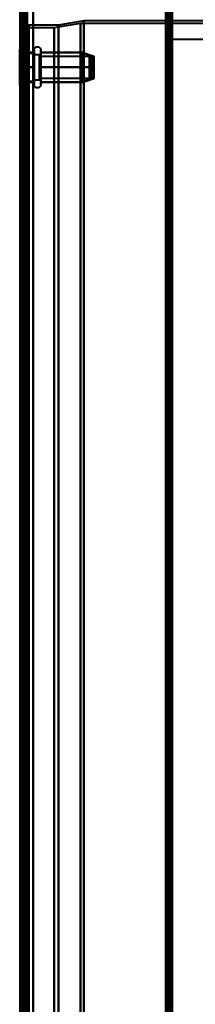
# Model space of a CAD drawing. Header units: millimetres. Extents: x -1087 to 1688, y -120 to 1210.
# Tile 66 of 92: x 704 to 746, y 351 to 585. Entities that reach past the tile are written whole.
import ezdxf

# ---------------------------------------------------------------- set-up
doc = ezdxf.new("R2010")
doc.units = ezdxf.units.MM
doc.layers.add('A-GENM', color=13, linetype='Continuous', lineweight=40)
doc.layers.add('G-IMPT', color=8, linetype='Continuous', lineweight=40)

# ---------------------------------------------------------------- blocks, each defined once
blk = doc.blocks.new('Maintenance r21 - Maintenance r21-762144-Arrière')
at = {"layer": 'A-GENM'}
for p, q in [((740, 1138), (740, 0)), ((740, 0), (740, 1138))]:
    blk.add_line(p, q, dxfattribs=at)
blk = doc.blocks.new('Souche connecteur circulaire R23 - Souche connecteur circulaire R23-762142-Arrière')
at = {"layer": 'A-GENM'}
for p, q in [((780, 580), (740, 580)), ((740, 580), (740, 380)), ((740, 380), (740, 180))]:
    blk.add_line(p, q, dxfattribs=at)
blk = doc.blocks.new('NEXA 2000 CALQUES_dwg-762145-Arrière')
at = {"layer": 'G-IMPT'}
for p, q in [((739.5, 129.47), (739.5, 1137.27)), ((705, 128.97), (705, 1102.77)), ((705, 1102.27), (705, 129.47)), ((740, 128.97), (740, 1102.77)), ((704.3, 599.37), (704.3, 383.37)), ((704.3, 383.37), (704.3, 599.37)), ((705, 599.37), (705, 383.37)), ((705, 383.37), (705, 599.37)), ((705.5, 584.37), (705, 584.37)), ((705, 383.37), (705, 584.37)), ((705, 182.37), (705, 584.37)), ((705, 584.37), (705, 383.37)), ((705.5, 383.37), (705.5, 584.37)), ((705.5, 584.37), (705.5, 383.37)), ((719, 584.37), (713, 583.37)), ((739.5, 584.37), (719, 584.37)), ((719, 584.37), (719, 383.37)), ((719, 383.37), (719, 584.37)), ((739.5, 584.37), (739.5, 383.37)), ((739.5, 584.37), (739.5, 383.37)), ((739.5, 182.37), (739.5, 584.37)), ((739.5, 182.37), (739.5, 584.37)), ((759, 584.37), (740, 584.37)), ((740, 383.37), (740, 584.37)), ((740, 383.37), (740, 584.37)), ((740, 584.37), (740, 182.37)), ((740, 584.37), (740, 182.37)), ((711.99, 582.75), (704.3, 582.75)), ((704.3, 582.75), (704.3, 383.37)), ((704.3, 184), (704.3, 582.75)), ((704.3, 184), (704.3, 582.75)), ((713, 583.37), (706, 583.37)), ((706, 583.37), (706, 383.37)), ((706, 583.37), (706, 183.37)), ((706, 383.37), (706, 583.37)), ((718.2, 583.78), (711.99, 582.75)), ((711.99, 582.75), (711.99, 383.37)), ((711.99, 582.75), (711.99, 383.37)), ((711.99, 383.37), (711.99, 582.75)), ((711.99, 383.37), (711.99, 582.75)), ((713, 583.37), (713, 383.37)), ((713, 383.37), (713, 583.37)), ((759.77, 583.78), (718.2, 583.78)), ((718.2, 383.37), (718.2, 583.78)), ((718.2, 583.78), (718.2, 383.37)), ((704.8, 576.62), (703.8, 577.62)), ((704.8, 576.62), (703.8, 577.62)), ((705, 577.62), (703.8, 577.62)), ((705, 577.62), (703.8, 577.62)), ((703.8, 577.62), (703.8, 569.69)), ((703.8, 577.62), (703.8, 569.69)), ((703.8, 569.69), (703.8, 577.62)), ((703.8, 569.69), (703.8, 577.62)), ((705, 577.62), (705, 569.69)), ((705, 577.62), (705, 569.69)), ((705, 569.69), (705, 577.62)), ((705, 569.69), (705, 577.62)), ((707.21, 569.82), (707.21, 577.47)), ((707.21, 569.82), (707.21, 577.47)), ((708.8, 577.47), (708.8, 569.82)), ((708.8, 577.47), (708.8, 569.82)), ((703.8, 577.05), (703.8, 569.12)), ((703.8, 577.05), (703.8, 569.12)), ((703.8, 569.12), (703.8, 577.05)), ((703.8, 569.12), (703.8, 577.05)), ((707.21, 576.62), (704.8, 576.62)), ((707.21, 576.62), (704.8, 576.62)), ((704.8, 576.62), (704.8, 570.56)), ((704.8, 576.62), (704.8, 570.56)), ((704.8, 570.56), (704.8, 576.62)), ((704.8, 570.56), (704.8, 576.62)), ((704.8, 576.19), (704.8, 570.12)), ((704.8, 576.19), (704.8, 570.12)), ((704.8, 570.12), (704.8, 576.19)), ((704.8, 570.12), (704.8, 576.19)), ((705, 577.05), (705, 569.12)), ((705, 577.05), (705, 569.12)), ((705, 569.12), (705, 577.05)), ((705, 569.12), (705, 577.05)), ((707.21, 571.32), (707.21, 576.92)), ((707.21, 571.32), (707.21, 576.92)), ((707.21, 576.62), (707.21, 571.75)), ((707.21, 576.62), (707.21, 571.75)), ((707.21, 570.56), (707.21, 576.62)), ((707.21, 570.56), (707.21, 576.62)), ((708.5, 576.37), (707.21, 576.37)), ((708.5, 576.37), (707.21, 576.37)), ((707.21, 576.37), (707.21, 571.87)), ((707.21, 576.37), (707.21, 571.87)), ((707.21, 571.87), (707.21, 576.37)), ((707.21, 571.87), (707.21, 576.37)), ((707.21, 571.75), (707.21, 576.19)), ((707.21, 571.75), (707.21, 576.19)), ((707.21, 575), (707.21, 570.12)), ((707.21, 575), (707.21, 570.12)), ((708.5, 576.37), (708.5, 570.77)), ((708.5, 576.37), (708.5, 570.77)), ((708.5, 571.87), (708.5, 576.37)), ((708.5, 571.87), (708.5, 576.37)), ((708.5, 575.97), (708.5, 570.37)), ((708.5, 575.97), (708.5, 570.37)), ((720.39, 575.92), (708.5, 575.92)), ((720.39, 575.92), (708.5, 575.92)), ((708.5, 575.92), (708.5, 571.17)), ((708.5, 575.92), (708.5, 571.17)), ((708.5, 571.17), (708.5, 575.92)), ((708.5, 571.17), (708.5, 575.92)), ((708.5, 575.58), (708.5, 570.82)), ((708.5, 575.58), (708.5, 570.82)), ((708.5, 570.82), (708.5, 575.58)), ((708.5, 570.82), (708.5, 575.58)), ((708.8, 576.92), (708.8, 571.32)), ((708.8, 576.92), (708.8, 571.32)), ((718.81, 576.87), (721.39, 576.01)), ((718.81, 576.87), (721.39, 576.01)), ((720.39, 575.92), (720.39, 571.17)), ((720.39, 575.92), (720.39, 571.17)), ((720.39, 571.17), (720.39, 575.92)), ((720.39, 571.17), (720.39, 575.92)), ((720.39, 575.58), (720.39, 570.82)), ((720.39, 575.58), (720.39, 570.82)), ((720.39, 570.82), (720.39, 575.58)), ((720.39, 570.82), (720.39, 575.58)), ((721.39, 575.7), (720.89, 575.7)), ((721.39, 575.7), (720.89, 575.7)), ((720.89, 571.05), (720.89, 575.7)), ((720.89, 571.05), (720.89, 575.7)), ((720.89, 575.7), (720.89, 571.05)), ((720.89, 575.7), (720.89, 571.05)), ((720.89, 571.04), (720.89, 575.69)), ((720.89, 571.04), (720.89, 575.69)), ((720.89, 575.69), (720.89, 571.04)), ((720.89, 575.69), (720.89, 571.04)), ((721.39, 571.05), (721.39, 575.7)), ((721.39, 571.05), (721.39, 575.7)), ((721.39, 575.7), (721.39, 571.05)), ((721.39, 575.7), (721.39, 571.05)), ((721.39, 571.04), (721.39, 575.69)), ((721.39, 571.04), (721.39, 575.69)), ((721.39, 575.69), (721.39, 571.04)), ((721.39, 575.69), (721.39, 571.04)), ((707.21, 574.87), (707.21, 570.37)), ((707.21, 574.87), (707.21, 570.37)), ((707.21, 570.37), (707.21, 574.87)), ((707.21, 570.37), (707.21, 574.87)), ((708.5, 570.77), (708.5, 574.87)), ((708.5, 570.77), (708.5, 574.87)), ((707.21, 570.12), (707.21, 571.75)), ((707.21, 570.12), (707.21, 571.75)), ((707.21, 569.27), (707.21, 571.32)), ((707.21, 569.27), (707.21, 571.32)), ((707.21, 570.37), (708.5, 570.37)), ((707.21, 570.37), (708.5, 570.37)), ((708.5, 570.37), (708.5, 571.87)), ((708.5, 570.37), (708.5, 571.87)), ((708.5, 570.82), (720.39, 570.82)), ((708.5, 570.82), (720.39, 570.82)), ((708.8, 571.32), (708.8, 569.27)), ((708.8, 571.32), (708.8, 569.27)), ((718.81, 569.88), (721.39, 570.74)), ((718.81, 569.88), (721.39, 570.74)), ((720.89, 571.04), (721.39, 571.04)), ((720.89, 571.04), (721.39, 571.04)), ((703.8, 569.12), (704.8, 570.12)), ((703.8, 569.12), (704.8, 570.12)), ((703.8, 569.12), (705, 569.12)), ((703.8, 569.12), (705, 569.12)), ((704.8, 570.12), (707.21, 570.12)), ((704.8, 570.12), (707.21, 570.12)), ((705.5, 504.12), (705, 504.12)), ((705, 504.12), (705, 500.87)), ((705, 500.87), (705, 504.12)), ((705.5, 500.87), (705.5, 504.12)), ((705.5, 504.12), (705.5, 500.87)), ((705, 500.87), (705, 497.62)), ((705, 497.62), (705, 500.87)), ((705.5, 497.62), (705.5, 500.87)), ((705.5, 500.87), (705.5, 497.62)), ((705, 497.62), (705.5, 497.62)), ((704.3, 383.37), (704.3, 184)), ((704.3, 383.37), (704.3, 184)), ((704.3, 383.37), (704.3, 167.37)), ((704.3, 167.37), (704.3, 383.37)), ((705, 383.37), (705, 167.37)), ((705, 182.37), (705, 383.37)), ((705, 383.37), (705, 182.37)), ((705, 167.37), (705, 383.37)), ((705.5, 182.37), (705.5, 383.37)), ((705.5, 383.37), (705.5, 182.37)), ((706, 383.37), (706, 183.37)), ((706, 183.37), (706, 383.37)), ((711.99, 383.37), (711.99, 184)), ((711.99, 184), (711.99, 383.37)), ((713, 383.37), (713, 183.37)), ((713, 183.37), (713, 383.37)), ((718.2, 182.96), (718.2, 383.37)), ((718.2, 383.37), (718.2, 182.96)), ((719, 383.37), (719, 182.37)), ((719, 182.37), (719, 383.37)), ((739.5, 383.37), (739.5, 182.37)), ((740, 182.37), (740, 383.37))]:
    blk.add_line(p, q, dxfattribs=at)
at = {"layer": 'G-IMPT', "flags": 128}
for points in [[(738.9, 1137.27), (738.9, 885.32), (738.9, 633.37), (738.9, 381.42), (738.9, 129.47)], [(738.9, 129.47), (738.9, 381.42), (738.9, 633.37), (738.9, 885.32), (738.9, 1137.27)], [(738.9, 1137.27), (738.9, 885.32), (738.9, 633.37), (738.9, 381.42), (738.9, 129.47)], [(739, 129.47), (739, 381.42), (739, 633.37), (739, 885.32), (739, 1137.27)], [(739, 1137.27), (739, 885.32), (739, 633.37), (739, 381.42), (739, 129.47)], [(739, 129.47), (739, 381.42), (739, 633.37), (739, 885.32), (739, 1137.27)], [(739.4, 128.97), (739.4, 381.17), (739.4, 633.37), (739.4, 885.57), (739.4, 1137.77)], [(739.4, 1137.77), (739.4, 885.57), (739.4, 633.37), (739.4, 381.17), (739.4, 128.97)], [(739.4, 128.97), (739.4, 381.17), (739.4, 633.37), (739.4, 885.57), (739.4, 1137.77)], [(739.5, 1137.77), (739.5, 885.57), (739.5, 633.37), (739.5, 381.17), (739.5, 128.97)], [(739.5, 129.47), (739.5, 381.42), (739.5, 633.37), (739.5, 885.32), (739.5, 1137.27)], [(739.5, 1137.27), (739.5, 885.32), (739.5, 633.37), (739.5, 381.42), (739.5, 129.47)], [(739.5, 129.47), (739.5, 381.42), (739.5, 633.37), (739.5, 885.32), (739.5, 1137.27)], [(739.5, 1137.27), (739.5, 885.32), (739.5, 633.37), (739.5, 381.42), (739.5, 129.47)], [(739.5, 129.47), (739.5, 381.42), (739.5, 633.37), (739.5, 885.32), (739.5, 1137.27)], [(739.5, 1137.27), (739.5, 885.32), (739.5, 633.37), (739.5, 381.42), (739.5, 129.47)], [(740, 1137.77), (740, 885.57), (740, 633.37), (740, 381.17), (740, 128.97)], [(740, 128.97), (740, 381.17), (740, 633.37), (740, 885.57), (740, 1137.77)], [(703.9, 1102.27), (703.9, 867.05), (703.9, 631.82), (703.9, 396.6), (703.9, 161.37)], [(703.9, 161.37), (703.9, 396.6), (703.9, 631.82), (703.9, 867.05), (703.9, 1102.27)], [(704, 1102.37), (704, 859.12), (704, 615.87), (704, 372.62), (704, 129.37)], [(704, 129.37), (704, 372.62), (704, 615.87), (704, 859.12), (704, 1102.37)], [(704, 1102.27), (704, 859.07), (704, 615.87), (704, 372.67), (704, 129.47)], [(704, 129.47), (704, 372.67), (704, 615.87), (704, 859.07), (704, 1102.27)], [(704.4, 1102.77), (704.4, 859.32), (704.4, 615.87), (704.4, 372.42), (704.4, 128.97)], [(704.4, 1102.77), (704.4, 859.32), (704.4, 615.87), (704.4, 372.42), (704.4, 128.97)], [(704.4, 128.97), (704.4, 372.42), (704.4, 615.87), (704.4, 859.32), (704.4, 1102.77)], [(704.5, 128.97), (704.5, 372.42), (704.5, 615.87), (704.5, 859.32), (704.5, 1102.77)], [(704.5, 129.47), (704.5, 372.67), (704.5, 615.87), (704.5, 859.07), (704.5, 1102.27)], [(704.5, 1102.27), (704.5, 859.07), (704.5, 615.87), (704.5, 372.67), (704.5, 129.47)], [(704.5, 1102.27), (704.5, 859.07), (704.5, 615.87), (704.5, 372.67), (704.5, 129.47)], [(704.5, 129.47), (704.5, 372.67), (704.5, 615.87), (704.5, 859.07), (704.5, 1102.27)], [(704.5, 129.47), (704.5, 372.67), (704.5, 615.87), (704.5, 859.07), (704.5, 1102.27)], [(704.5, 1102.27), (704.5, 859.07), (704.5, 615.87), (704.5, 372.67), (704.5, 129.47)], [(705, 128.97), (705, 372.42), (705, 615.87), (705, 859.32), (705, 1102.77)], [(705, 1102.77), (705, 859.32), (705, 615.87), (705, 372.42), (705, 128.97)], [(705, 129.47), (705, 372.67), (705, 615.87), (705, 859.07), (705, 1102.27)], [(705, 1102.27), (705, 859.07), (705, 615.87), (705, 372.67), (705, 129.47)], [(705, 1102.27), (705, 859.07), (705, 615.87), (705, 372.67), (705, 129.47)], [(705, 129.47), (705, 372.67), (705, 615.87), (705, 859.07), (705, 1102.27)], [(705, 1102.27), (705, 867.05), (705, 631.82), (705, 396.6), (705, 161.37)], [(705, 161.37), (705, 396.6), (705, 631.82), (705, 867.05), (705, 1102.27)], [(705.5, 1102.27), (705.5, 859.07), (705.5, 615.87), (705.5, 372.67), (705.5, 129.47)], [(705.5, 129.47), (705.5, 372.67), (705.5, 615.87), (705.5, 859.07), (705.5, 1102.27)], [(705.6, 129.47), (705.6, 372.67), (705.6, 615.87), (705.6, 859.07), (705.6, 1102.27)], [(705.6, 129.47), (705.6, 372.67), (705.6, 615.87), (705.6, 859.07), (705.6, 1102.27)], [(705.6, 1102.27), (705.6, 859.07), (705.6, 615.87), (705.6, 372.67), (705.6, 129.47)], [(705.6, 1102.27), (705.6, 859.07), (705.6, 615.87), (705.6, 372.67), (705.6, 129.47)], [(705.6, 129.47), (705.6, 372.67), (705.6, 615.87), (705.6, 859.07), (705.6, 1102.27)], [(705.6, 1102.27), (705.6, 859.07), (705.6, 615.87), (705.6, 372.67), (705.6, 129.47)], [(707, 128.97), (707, 372.42), (707, 615.87), (707, 859.32), (707, 1102.77)], [(707, 1102.77), (707, 859.32), (707, 615.87), (707, 372.42), (707, 128.97)], [(707, 1102.77), (707, 859.32), (707, 615.87), (707, 372.42), (707, 128.97)], [(707, 128.97), (707, 372.42), (707, 615.87), (707, 859.32), (707, 1102.77)], [(707, 129.47), (707, 372.67), (707, 615.87), (707, 859.07), (707, 1102.27)], [(707, 1102.27), (707, 859.07), (707, 615.87), (707, 372.67), (707, 129.47)], [(707, 1102.27), (707, 859.07), (707, 615.87), (707, 372.67), (707, 129.47)], [(707, 129.47), (707, 372.67), (707, 615.87), (707, 859.07), (707, 1102.27)], [(738.5, 1102.27), (738.5, 859.07), (738.5, 615.87), (738.5, 372.67), (738.5, 129.47)], [(738.5, 129.47), (738.5, 372.67), (738.5, 615.87), (738.5, 859.07), (738.5, 1102.27)], [(738.5, 1102.27), (738.5, 859.07), (738.5, 615.87), (738.5, 372.67), (738.5, 129.47)], [(738.5, 129.47), (738.5, 372.67), (738.5, 615.87), (738.5, 859.07), (738.5, 1102.27)], [(739.4, 1102.77), (739.4, 859.32), (739.4, 615.87), (739.4, 372.42), (739.4, 128.97)], [(739.4, 128.97), (739.4, 372.42), (739.4, 615.87), (739.4, 859.32), (739.4, 1102.77)], [(739.4, 1102.77), (739.4, 859.32), (739.4, 615.87), (739.4, 372.42), (739.4, 128.97)], [(739.5, 128.97), (739.5, 372.42), (739.5, 615.87), (739.5, 859.32), (739.5, 1102.77)], [(740, 128.97), (740, 372.42), (740, 615.87), (740, 859.32), (740, 1102.77)], [(740, 1102.77), (740, 859.32), (740, 615.87), (740, 372.42), (740, 128.97)], [(738.5, 288.67), (738.5, 452.27), (738.5, 615.87), (738.5, 779.47), (738.5, 943.07)], [(738.5, 288.67), (738.5, 452.27), (738.5, 615.87), (738.5, 779.47), (738.5, 943.07)], [(738.5, 943.07), (738.5, 779.47), (738.5, 615.87), (738.5, 452.27), (738.5, 288.67)], [(738.5, 943.07), (738.5, 779.47), (738.5, 615.87), (738.5, 452.27), (738.5, 288.67)], [(739.4, 288.67), (739.4, 452.27), (739.4, 615.87), (739.4, 779.47), (739.4, 943.07)], [(739.4, 943.07), (739.4, 779.47), (739.4, 615.87), (739.4, 452.27), (739.4, 288.67)], [(739.4, 288.67), (739.4, 452.27), (739.4, 615.87), (739.4, 779.47), (739.4, 943.07)], [(739.5, 943.07), (739.5, 779.47), (739.5, 615.87), (739.5, 452.27), (739.5, 288.67)], [(740, 288.67), (740, 452.27), (740, 615.87), (740, 779.47), (740, 943.07)], [(740, 943.07), (740, 779.47), (740, 615.87), (740, 452.27), (740, 288.67)], [(740, 943.07), (740, 779.47), (740, 615.87), (740, 452.27), (740, 288.67)], [(740, 288.67), (740, 452.27), (740, 615.87), (740, 779.47), (740, 943.07)], [(705, 584.37), (705, 584.33), (705, 584.29), (705.01, 584.25), (705.01, 584.21), (705.02, 584.17), (705.03, 584.13), (705.04, 584.1), (705.05, 584.06), (705.06, 584.02), (705.08, 583.98), (705.1, 583.95), (705.11, 583.91), (705.13, 583.88), (705.15, 583.84), (705.17, 583.81), (705.2, 583.78), (705.22, 583.74), (705.25, 583.71), (705.28, 583.68), (705.3, 583.65), (705.33, 583.63), (705.36, 583.6), (705.39, 583.58), (705.43, 583.55), (705.46, 583.53), (705.49, 583.51), (705.53, 583.49), (705.56, 583.47), (705.6, 583.46), (705.64, 583.44), (705.68, 583.43), (705.71, 583.41), (705.75, 583.4), (705.79, 583.39), (705.83, 583.39), (705.87, 583.38), (705.91, 583.38), (705.95, 583.37), (705.99, 583.37), (706, 583.37)], [(707.21, 577.47), (707.22, 577.5), (707.22, 577.54), (707.22, 577.57), (707.22, 577.6), (707.23, 577.63), (707.24, 577.66), (707.25, 577.69), (707.25, 577.72), (707.27, 577.75), (707.28, 577.78), (707.29, 577.81), (707.3, 577.84), (707.32, 577.87), (707.34, 577.89), (707.35, 577.92), (707.37, 577.94), (707.39, 577.97), (707.41, 577.99), (707.43, 578.02), (707.45, 578.04), (707.48, 578.06), (707.5, 578.08), (707.53, 578.1), (707.55, 578.12), (707.58, 578.14), (707.61, 578.15), (707.63, 578.17), (707.66, 578.18), (707.69, 578.2), (707.72, 578.21), (707.75, 578.22), (707.78, 578.23), (707.81, 578.24), (707.84, 578.25), (707.87, 578.25), (707.9, 578.26), (707.93, 578.26), (707.97, 578.26), (708, 578.26), (708.03, 578.26), (708.06, 578.26), (708.09, 578.26), (708.12, 578.25), (708.15, 578.25), (708.18, 578.24), (708.22, 578.23), (708.25, 578.23), (708.28, 578.22), (708.31, 578.2), (708.33, 578.19), (708.36, 578.18), (708.39, 578.16), (708.42, 578.15), (708.44, 578.13), (708.47, 578.11), (708.5, 578.09), (708.52, 578.07), (708.54, 578.05), (708.57, 578.03), (708.59, 578.01), (708.61, 577.98), (708.63, 577.96), (708.65, 577.93), (708.67, 577.91), (708.68, 577.88), (708.7, 577.85), (708.71, 577.82), (708.73, 577.8), (708.74, 577.77), (708.75, 577.74), (708.76, 577.71), (708.77, 577.68), (708.78, 577.65), (708.78, 577.62), (708.79, 577.58), (708.79, 577.55), (708.79, 577.52), (708.8, 577.49), (708.8, 577.47)], [(707.21, 577.47), (707.22, 577.5), (707.22, 577.54), (707.22, 577.57), (707.22, 577.6), (707.23, 577.63), (707.24, 577.66), (707.25, 577.69), (707.25, 577.72), (707.27, 577.75), (707.28, 577.78), (707.29, 577.81), (707.3, 577.84), (707.32, 577.87), (707.34, 577.89), (707.35, 577.92), (707.37, 577.94), (707.39, 577.97), (707.41, 577.99), (707.43, 578.02), (707.45, 578.04), (707.48, 578.06), (707.5, 578.08), (707.53, 578.1), (707.55, 578.12), (707.58, 578.14), (707.61, 578.15), (707.63, 578.17), (707.66, 578.18), (707.69, 578.2), (707.72, 578.21), (707.75, 578.22), (707.78, 578.23), (707.81, 578.24), (707.84, 578.25), (707.87, 578.25), (707.9, 578.26), (707.93, 578.26), (707.97, 578.26), (708, 578.26), (708.03, 578.26), (708.06, 578.26), (708.09, 578.26), (708.12, 578.25), (708.15, 578.25), (708.18, 578.24), (708.22, 578.23), (708.25, 578.23), (708.28, 578.22), (708.31, 578.2), (708.33, 578.19), (708.36, 578.18), (708.39, 578.16), (708.42, 578.15), (708.44, 578.13), (708.47, 578.11), (708.5, 578.09), (708.52, 578.07), (708.54, 578.05), (708.57, 578.03), (708.59, 578.01), (708.61, 577.98), (708.63, 577.96), (708.65, 577.93), (708.67, 577.91), (708.68, 577.88), (708.7, 577.85), (708.71, 577.82), (708.73, 577.8), (708.74, 577.77), (708.75, 577.74), (708.76, 577.71), (708.77, 577.68), (708.78, 577.65), (708.78, 577.62), (708.79, 577.58), (708.79, 577.55), (708.79, 577.52), (708.8, 577.49), (708.8, 577.47)], [(707.21, 577.47), (707.21, 577.47), (707.21, 577.46), (707.21, 577.44), (707.21, 577.42), (707.21, 577.39), (707.21, 577.35), (707.21, 577.31), (707.21, 577.26), (707.21, 577.21), (707.21, 577.15), (707.21, 577.08), (707.21, 577.01), (707.21, 576.93), (707.21, 576.85), (707.21, 576.76), (707.21, 576.66), (707.21, 576.56), (707.21, 576.45), (707.21, 576.34), (707.21, 576.23), (707.21, 576.11), (707.21, 575.98), (707.21, 575.86), (707.21, 575.72), (707.21, 575.59), (707.21, 575.45), (707.21, 575.3), (707.21, 575.16), (707.21, 575.01), (707.21, 574.86), (707.21, 574.7), (707.21, 574.55), (707.21, 574.39), (707.21, 574.23), (707.21, 574.07), (707.21, 573.91), (707.21, 573.74), (707.21, 573.58), (707.21, 573.42), (707.21, 573.25), (707.21, 573.09), (707.21, 572.93), (707.21, 572.76), (707.21, 572.6), (707.21, 572.44), (707.21, 572.28), (707.21, 572.12), (707.21, 571.97), (707.21, 571.82), (707.21, 571.67), (707.21, 571.52), (707.21, 571.37), (707.21, 571.23), (707.21, 571.09), (707.21, 570.96), (707.21, 570.83), (707.21, 570.7), (707.21, 570.58), (707.21, 570.46), (707.21, 570.35), (707.21, 570.24), (707.21, 570.14), (707.21, 570.04), (707.21, 569.95), (707.21, 569.86), (707.21, 569.82)], [(707.21, 576.92), (707.21, 577), (707.21, 577.08), (707.21, 577.14), (707.21, 577.2), (707.21, 577.26), (707.21, 577.31), (707.21, 577.35), (707.21, 577.39), (707.21, 577.42), (707.21, 577.44), (707.21, 577.46), (707.21, 577.47), (707.21, 577.47)], [(707.21, 577.47), (707.21, 577.47), (707.21, 577.46), (707.21, 577.44), (707.21, 577.42), (707.21, 577.39), (707.21, 577.35), (707.21, 577.31), (707.21, 577.26), (707.21, 577.21), (707.21, 577.15), (707.21, 577.08), (707.21, 577.01), (707.21, 576.93), (707.21, 576.85), (707.21, 576.76), (707.21, 576.66), (707.21, 576.56), (707.21, 576.45), (707.21, 576.34), (707.21, 576.23), (707.21, 576.11), (707.21, 575.98), (707.21, 575.86), (707.21, 575.72), (707.21, 575.59), (707.21, 575.45), (707.21, 575.3), (707.21, 575.16), (707.21, 575.01), (707.21, 574.86), (707.21, 574.7), (707.21, 574.55), (707.21, 574.39), (707.21, 574.23), (707.21, 574.07), (707.21, 573.91), (707.21, 573.74), (707.21, 573.58), (707.21, 573.42), (707.21, 573.25), (707.21, 573.09), (707.21, 572.93), (707.21, 572.76), (707.21, 572.6), (707.21, 572.44), (707.21, 572.28), (707.21, 572.12), (707.21, 571.97), (707.21, 571.82), (707.21, 571.67), (707.21, 571.52), (707.21, 571.37), (707.21, 571.23), (707.21, 571.09), (707.21, 570.96), (707.21, 570.83), (707.21, 570.7), (707.21, 570.58), (707.21, 570.46), (707.21, 570.35), (707.21, 570.24), (707.21, 570.14), (707.21, 570.04), (707.21, 569.95), (707.21, 569.86), (707.21, 569.82)], [(707.21, 576.92), (707.21, 577), (707.21, 577.08), (707.21, 577.14), (707.21, 577.2), (707.21, 577.26), (707.21, 577.31), (707.21, 577.35), (707.21, 577.39), (707.21, 577.42), (707.21, 577.44), (707.21, 577.46), (707.21, 577.47), (707.21, 577.47)], [(708.8, 577.47), (708.8, 577.47), (708.8, 577.46), (708.8, 577.44), (708.8, 577.42), (708.8, 577.39), (708.8, 577.35), (708.8, 577.31), (708.8, 577.26), (708.8, 577.21), (708.8, 577.15), (708.8, 577.08), (708.8, 577.01), (708.8, 576.93), (708.8, 576.92)], [(708.8, 569.82), (708.8, 569.91), (708.8, 570), (708.8, 570.09), (708.8, 570.19), (708.8, 570.3), (708.8, 570.41), (708.8, 570.53), (708.8, 570.65), (708.8, 570.77), (708.8, 570.9), (708.8, 571.03), (708.8, 571.17), (708.8, 571.31), (708.8, 571.45), (708.8, 571.6), (708.8, 571.75), (708.8, 571.9), (708.8, 572.05), (708.8, 572.21), (708.8, 572.37), (708.8, 572.53), (708.8, 572.69), (708.8, 572.85), (708.8, 573.02), (708.8, 573.18), (708.8, 573.34), (708.8, 573.51), (708.8, 573.67), (708.8, 573.83), (708.8, 574), (708.8, 574.16), (708.8, 574.32), (708.8, 574.48), (708.8, 574.63), (708.8, 574.79), (708.8, 574.94), (708.8, 575.09), (708.8, 575.24), (708.8, 575.38), (708.8, 575.53), (708.8, 575.66), (708.8, 575.8), (708.8, 575.93), (708.8, 576.05), (708.8, 576.18), (708.8, 576.29), (708.8, 576.41), (708.8, 576.51), (708.8, 576.62), (708.8, 576.71), (708.8, 576.81), (708.8, 576.89), (708.8, 576.97), (708.8, 577.05), (708.8, 577.12), (708.8, 577.18), (708.8, 577.24), (708.8, 577.29), (708.8, 577.34), (708.8, 577.38), (708.8, 577.41), (708.8, 577.43), (708.8, 577.45), (708.8, 577.47), (708.8, 577.47), (708.8, 577.47)], [(708.8, 577.47), (708.8, 577.47), (708.8, 577.46), (708.8, 577.44), (708.8, 577.42), (708.8, 577.39), (708.8, 577.35), (708.8, 577.31), (708.8, 577.26), (708.8, 577.21), (708.8, 577.15), (708.8, 577.08), (708.8, 577.01), (708.8, 576.93), (708.8, 576.92)], [(708.8, 569.82), (708.8, 569.91), (708.8, 570), (708.8, 570.09), (708.8, 570.19), (708.8, 570.3), (708.8, 570.41), (708.8, 570.53), (708.8, 570.65), (708.8, 570.77), (708.8, 570.9), (708.8, 571.03), (708.8, 571.17), (708.8, 571.31), (708.8, 571.45), (708.8, 571.6), (708.8, 571.75), (708.8, 571.9), (708.8, 572.05), (708.8, 572.21), (708.8, 572.37), (708.8, 572.53), (708.8, 572.69), (708.8, 572.85), (708.8, 573.02), (708.8, 573.18), (708.8, 573.34), (708.8, 573.51), (708.8, 573.67), (708.8, 573.83), (708.8, 574), (708.8, 574.16), (708.8, 574.32), (708.8, 574.48), (708.8, 574.63), (708.8, 574.79), (708.8, 574.94), (708.8, 575.09), (708.8, 575.24), (708.8, 575.38), (708.8, 575.53), (708.8, 575.66), (708.8, 575.8), (708.8, 575.93), (708.8, 576.05), (708.8, 576.18), (708.8, 576.29), (708.8, 576.41), (708.8, 576.51), (708.8, 576.62), (708.8, 576.71), (708.8, 576.81), (708.8, 576.89), (708.8, 576.97), (708.8, 577.05), (708.8, 577.12), (708.8, 577.18), (708.8, 577.24), (708.8, 577.29), (708.8, 577.34), (708.8, 577.38), (708.8, 577.41), (708.8, 577.43), (708.8, 577.45), (708.8, 577.47), (708.8, 577.47), (708.8, 577.47)], [(705.5, 573.37), (705.5, 574.25), (705.5, 575.12), (705.5, 576), (705.5, 576.87)], [(705.5, 576.87), (705.93, 576.87), (706.36, 576.87), (706.79, 576.87), (707.21, 576.87)], [(705.5, 576.87), (705.93, 576.87), (706.36, 576.87), (706.79, 576.87), (707.21, 576.87)], [(707.21, 576.87), (706.79, 576.87), (706.36, 576.87), (705.93, 576.87), (705.5, 576.87)], [(705.5, 576.87), (705.5, 576), (705.5, 575.12), (705.5, 574.25), (705.5, 573.37)], [(707.21, 576.87), (706.79, 576.87), (706.36, 576.87), (705.93, 576.87), (705.5, 576.87)], [(705.5, 573.37), (705.5, 574.25), (705.5, 575.12), (705.5, 576), (705.5, 576.87)], [(705.5, 576.87), (705.93, 576.87), (706.36, 576.87), (706.79, 576.87), (707.21, 576.87)], [(705.5, 576.87), (705.93, 576.87), (706.36, 576.87), (706.79, 576.87), (707.21, 576.87)], [(707.21, 576.87), (706.79, 576.87), (706.36, 576.87), (705.93, 576.87), (705.5, 576.87)], [(705.5, 576.87), (705.5, 576), (705.5, 575.12), (705.5, 574.25), (705.5, 573.37)], [(707.21, 576.87), (706.79, 576.87), (706.36, 576.87), (705.93, 576.87), (705.5, 576.87)], [(705.5, 573.37), (705.5, 574.25), (705.5, 575.12), (705.5, 576), (705.5, 576.87)], [(705.5, 576.87), (705.5, 576), (705.5, 575.12), (705.5, 574.25), (705.5, 573.37)], [(705.5, 573.37), (705.5, 574.25), (705.5, 575.12), (705.5, 576), (705.5, 576.87)], [(705.5, 576.87), (705.5, 576), (705.5, 575.12), (705.5, 574.25), (705.5, 573.37)], [(707.21, 569.27), (707.21, 569.28), (707.21, 569.29), (707.21, 569.3), (707.21, 569.32), (707.21, 569.35), (707.21, 569.39), (707.21, 569.43), (707.21, 569.48), (707.21, 569.54), (707.21, 569.6), (707.21, 569.66), (707.21, 569.74), (707.21, 569.81), (707.21, 569.9), (707.21, 569.99), (707.21, 570.08), (707.21, 570.18), (707.21, 570.29), (707.21, 570.4), (707.21, 570.52), (707.21, 570.64), (707.21, 570.76), (707.21, 570.89), (707.21, 571.02), (707.21, 571.16), (707.21, 571.3), (707.21, 571.44), (707.21, 571.59), (707.21, 571.74), (707.21, 571.89), (707.21, 572.04), (707.21, 572.2), (707.21, 572.35), (707.21, 572.51), (707.21, 572.68), (707.21, 572.84), (707.21, 573), (707.21, 573.16), (707.21, 573.33), (707.21, 573.49), (707.21, 573.66), (707.21, 573.82), (707.21, 573.98), (707.21, 574.14), (707.21, 574.3), (707.21, 574.46), (707.21, 574.62), (707.21, 574.78), (707.21, 574.93), (707.21, 575.08), (707.21, 575.23), (707.21, 575.37), (707.21, 575.51), (707.21, 575.65), (707.21, 575.79), (707.21, 575.92), (707.21, 576.04), (707.21, 576.16), (707.21, 576.28), (707.21, 576.4), (707.21, 576.5), (707.21, 576.61), (707.21, 576.71), (707.21, 576.8), (707.21, 576.89), (707.21, 576.92)], [(707.21, 569.27), (707.21, 569.28), (707.21, 569.29), (707.21, 569.3), (707.21, 569.32), (707.21, 569.35), (707.21, 569.39), (707.21, 569.43), (707.21, 569.48), (707.21, 569.54), (707.21, 569.6), (707.21, 569.66), (707.21, 569.74), (707.21, 569.81), (707.21, 569.9), (707.21, 569.99), (707.21, 570.08), (707.21, 570.18), (707.21, 570.29), (707.21, 570.4), (707.21, 570.52), (707.21, 570.64), (707.21, 570.76), (707.21, 570.89), (707.21, 571.02), (707.21, 571.16), (707.21, 571.3), (707.21, 571.44), (707.21, 571.59), (707.21, 571.74), (707.21, 571.89), (707.21, 572.04), (707.21, 572.2), (707.21, 572.35), (707.21, 572.51), (707.21, 572.68), (707.21, 572.84), (707.21, 573), (707.21, 573.16), (707.21, 573.33), (707.21, 573.49), (707.21, 573.66), (707.21, 573.82), (707.21, 573.98), (707.21, 574.14), (707.21, 574.3), (707.21, 574.46), (707.21, 574.62), (707.21, 574.78), (707.21, 574.93), (707.21, 575.08), (707.21, 575.23), (707.21, 575.37), (707.21, 575.51), (707.21, 575.65), (707.21, 575.79), (707.21, 575.92), (707.21, 576.04), (707.21, 576.16), (707.21, 576.28), (707.21, 576.4), (707.21, 576.5), (707.21, 576.61), (707.21, 576.71), (707.21, 576.8), (707.21, 576.89), (707.21, 576.92)], [(707.21, 576.87), (707.21, 576), (707.21, 575.12), (707.21, 574.25), (707.21, 573.37)], [(707.21, 573.37), (707.21, 574.25), (707.21, 575.12), (707.21, 576), (707.21, 576.87)], [(707.21, 576.87), (707.21, 576), (707.21, 575.12), (707.21, 574.25), (707.21, 573.37)], [(707.21, 573.37), (707.21, 574.25), (707.21, 575.12), (707.21, 576), (707.21, 576.87)], [(708.8, 576.92), (708.8, 576.84), (708.8, 576.75), (708.8, 576.65), (708.8, 576.55), (708.8, 576.44), (708.8, 576.33), (708.8, 576.22), (708.8, 576.1), (708.8, 575.97), (708.8, 575.84), (708.8, 575.71), (708.8, 575.58), (708.8, 575.44), (708.8, 575.29), (708.8, 575.15), (708.8, 575), (708.8, 574.84), (708.8, 574.69), (708.8, 574.53), (708.8, 574.38), (708.8, 574.22), (708.8, 574.05), (708.8, 573.89), (708.8, 573.73), (708.8, 573.57), (708.8, 573.4), (708.8, 573.24), (708.8, 573.07), (708.8, 572.91), (708.8, 572.75), (708.8, 572.59), (708.8, 572.43), (708.8, 572.27), (708.8, 572.11), (708.8, 571.96), (708.8, 571.8), (708.8, 571.65), (708.8, 571.51), (708.8, 571.36), (708.8, 571.22), (708.8, 571.08), (708.8, 570.95), (708.8, 570.82), (708.8, 570.69), (708.8, 570.57), (708.8, 570.45), (708.8, 570.34), (708.8, 570.23), (708.8, 570.13), (708.8, 570.03), (708.8, 569.94), (708.8, 569.85), (708.8, 569.77), (708.8, 569.69), (708.8, 569.63), (708.8, 569.56), (708.8, 569.5), (708.8, 569.45), (708.8, 569.41), (708.8, 569.37), (708.8, 569.34), (708.8, 569.31), (708.8, 569.29), (708.8, 569.28), (708.8, 569.27), (708.8, 569.27)], [(708.8, 576.92), (708.8, 576.84), (708.8, 576.75), (708.8, 576.65), (708.8, 576.55), (708.8, 576.44), (708.8, 576.33), (708.8, 576.22), (708.8, 576.1), (708.8, 575.97), (708.8, 575.84), (708.8, 575.71), (708.8, 575.58), (708.8, 575.44), (708.8, 575.29), (708.8, 575.15), (708.8, 575), (708.8, 574.84), (708.8, 574.69), (708.8, 574.53), (708.8, 574.38), (708.8, 574.22), (708.8, 574.05), (708.8, 573.89), (708.8, 573.73), (708.8, 573.57), (708.8, 573.4), (708.8, 573.24), (708.8, 573.07), (708.8, 572.91), (708.8, 572.75), (708.8, 572.59), (708.8, 572.43), (708.8, 572.27), (708.8, 572.11), (708.8, 571.96), (708.8, 571.8), (708.8, 571.65), (708.8, 571.51), (708.8, 571.36), (708.8, 571.22), (708.8, 571.08), (708.8, 570.95), (708.8, 570.82), (708.8, 570.69), (708.8, 570.57), (708.8, 570.45), (708.8, 570.34), (708.8, 570.23), (708.8, 570.13), (708.8, 570.03), (708.8, 569.94), (708.8, 569.85), (708.8, 569.77), (708.8, 569.69), (708.8, 569.63), (708.8, 569.56), (708.8, 569.5), (708.8, 569.45), (708.8, 569.41), (708.8, 569.37), (708.8, 569.34), (708.8, 569.31), (708.8, 569.29), (708.8, 569.28), (708.8, 569.27), (708.8, 569.27)], [(708.8, 573.37), (708.8, 574.25), (708.8, 575.12), (708.8, 576), (708.8, 576.87)], [(708.8, 576.87), (711.3, 576.87), (713.8, 576.87), (716.3, 576.87), (718.8, 576.87)], [(718.8, 576.87), (716.3, 576.87), (713.8, 576.87), (711.3, 576.87), (708.8, 576.87)], [(708.8, 576.87), (711.3, 576.87), (713.8, 576.87), (716.3, 576.87), (718.8, 576.87)], [(718.8, 576.87), (716.3, 576.87), (713.8, 576.87), (711.3, 576.87), (708.8, 576.87)], [(708.8, 576.87), (708.8, 576), (708.8, 575.12), (708.8, 574.25), (708.8, 573.37)], [(708.8, 573.37), (708.8, 574.25), (708.8, 575.12), (708.8, 576), (708.8, 576.87)], [(708.8, 576.87), (711.3, 576.87), (713.8, 576.87), (716.3, 576.87), (718.8, 576.87)], [(718.8, 576.87), (716.3, 576.87), (713.8, 576.87), (711.3, 576.87), (708.8, 576.87)], [(708.8, 576.87), (711.3, 576.87), (713.8, 576.87), (716.3, 576.87), (718.8, 576.87)], [(718.8, 576.87), (716.3, 576.87), (713.8, 576.87), (711.3, 576.87), (708.8, 576.87)], [(708.8, 576.87), (708.8, 576), (708.8, 575.12), (708.8, 574.25), (708.8, 573.37)], [(718.8, 573.37), (718.8, 574.25), (718.8, 575.12), (718.8, 576), (718.8, 576.87)], [(718.8, 576.87), (719.44, 576.58), (720.09, 576.3), (720.74, 576.01), (721.39, 575.72)], [(721.39, 575.72), (720.74, 576.01), (720.09, 576.3), (719.44, 576.58), (718.8, 576.87)], [(718.8, 576.87), (719.44, 576.58), (720.09, 576.3), (720.74, 576.01), (721.39, 575.72)], [(721.39, 575.72), (720.74, 576.01), (720.09, 576.3), (719.44, 576.58), (718.8, 576.87)], [(718.8, 576.87), (718.8, 576), (718.8, 575.12), (718.8, 574.25), (718.8, 573.37)], [(718.8, 573.37), (718.8, 574.25), (718.8, 575.12), (718.8, 576), (718.8, 576.87)], [(718.8, 576.87), (719.44, 576.58), (720.09, 576.3), (720.74, 576.01), (721.39, 575.72)], [(721.39, 575.72), (720.74, 576.01), (720.09, 576.3), (719.44, 576.58), (718.8, 576.87)], [(718.8, 576.87), (719.44, 576.58), (720.09, 576.3), (720.74, 576.01), (721.39, 575.72)], [(721.39, 575.72), (720.74, 576.01), (720.09, 576.3), (719.44, 576.58), (718.8, 576.87)], [(718.8, 576.87), (718.8, 576), (718.8, 575.12), (718.8, 574.25), (718.8, 573.37)], [(718.8, 576.87), (718.8, 576), (718.8, 575.12), (718.8, 574.25), (718.8, 573.37)], [(718.8, 573.37), (718.8, 574.25), (718.8, 575.12), (718.8, 576), (718.8, 576.87)], [(718.8, 576.87), (718.8, 576), (718.8, 575.12), (718.8, 574.25), (718.8, 573.37)], [(718.8, 573.37), (718.8, 574.25), (718.8, 575.12), (718.8, 576), (718.8, 576.87)], [(707.21, 573.37), (706.79, 573.37), (706.36, 573.37), (705.93, 573.37), (705.5, 573.37)], [(705.5, 573.37), (705.93, 573.37), (706.36, 573.37), (706.79, 573.37), (707.21, 573.37)], [(705.5, 573.37), (705.5, 572.5), (705.5, 571.62), (705.5, 570.75), (705.5, 569.87)], [(707.21, 573.37), (706.79, 573.37), (706.36, 573.37), (705.93, 573.37), (705.5, 573.37)], [(705.5, 569.87), (705.5, 570.75), (705.5, 571.62), (705.5, 572.5), (705.5, 573.37)], [(705.5, 573.37), (705.93, 573.37), (706.36, 573.37), (706.79, 573.37), (707.21, 573.37)], [(707.21, 573.37), (706.79, 573.37), (706.36, 573.37), (705.93, 573.37), (705.5, 573.37)], [(705.5, 573.37), (705.93, 573.37), (706.36, 573.37), (706.79, 573.37), (707.21, 573.37)], [(705.5, 573.37), (705.5, 572.5), (705.5, 571.62), (705.5, 570.75), (705.5, 569.87)], [(707.21, 573.37), (706.79, 573.37), (706.36, 573.37), (705.93, 573.37), (705.5, 573.37)], [(705.5, 569.87), (705.5, 570.75), (705.5, 571.62), (705.5, 572.5), (705.5, 573.37)], [(705.5, 573.37), (705.93, 573.37), (706.36, 573.37), (706.79, 573.37), (707.21, 573.37)], [(705.5, 573.37), (705.5, 572.5), (705.5, 571.62), (705.5, 570.75), (705.5, 569.87)], [(705.5, 569.87), (705.5, 570.75), (705.5, 571.62), (705.5, 572.5), (705.5, 573.37)], [(705.5, 573.37), (705.5, 572.5), (705.5, 571.62), (705.5, 570.75), (705.5, 569.87)], [(705.5, 569.87), (705.5, 570.75), (705.5, 571.62), (705.5, 572.5), (705.5, 573.37)], [(707.21, 569.87), (707.21, 570.75), (707.21, 571.62), (707.21, 572.5), (707.21, 573.37)], [(707.21, 573.37), (707.21, 572.5), (707.21, 571.62), (707.21, 570.75), (707.21, 569.87)], [(707.21, 569.87), (707.21, 570.75), (707.21, 571.62), (707.21, 572.5), (707.21, 573.37)], [(707.21, 573.37), (707.21, 572.5), (707.21, 571.62), (707.21, 570.75), (707.21, 569.87)], [(718.8, 573.37), (716.3, 573.37), (713.8, 573.37), (711.3, 573.37), (708.8, 573.37)], [(708.8, 573.37), (708.8, 572.5), (708.8, 571.62), (708.8, 570.75), (708.8, 569.87)], [(708.8, 569.87), (708.8, 570.75), (708.8, 571.62), (708.8, 572.5), (708.8, 573.37)], [(708.8, 573.37), (711.3, 573.37), (713.8, 573.37), (716.3, 573.37), (718.8, 573.37)], [(718.8, 573.37), (716.3, 573.37), (713.8, 573.37), (711.3, 573.37), (708.8, 573.37)], [(708.8, 573.37), (711.3, 573.37), (713.8, 573.37), (716.3, 573.37), (718.8, 573.37)], [(718.8, 573.37), (716.3, 573.37), (713.8, 573.37), (711.3, 573.37), (708.8, 573.37)], [(708.8, 573.37), (708.8, 572.5), (708.8, 571.62), (708.8, 570.75), (708.8, 569.87)], [(708.8, 569.87), (708.8, 570.75), (708.8, 571.62), (708.8, 572.5), (708.8, 573.37)], [(708.8, 573.37), (711.3, 573.37), (713.8, 573.37), (716.3, 573.37), (718.8, 573.37)], [(718.8, 573.37), (716.3, 573.37), (713.8, 573.37), (711.3, 573.37), (708.8, 573.37)], [(708.8, 573.37), (711.3, 573.37), (713.8, 573.37), (716.3, 573.37), (718.8, 573.37)], [(721.39, 573.37), (720.74, 573.37), (720.09, 573.37), (719.44, 573.37), (718.8, 573.37)], [(718.8, 573.37), (718.8, 572.5), (718.8, 571.62), (718.8, 570.75), (718.8, 569.87)], [(718.8, 569.87), (718.8, 570.75), (718.8, 571.62), (718.8, 572.5), (718.8, 573.37)], [(718.8, 573.37), (719.44, 573.37), (720.09, 573.37), (720.74, 573.37), (721.39, 573.37)], [(721.39, 573.37), (720.74, 573.37), (720.09, 573.37), (719.44, 573.37), (718.8, 573.37)], [(718.8, 573.37), (719.44, 573.37), (720.09, 573.37), (720.74, 573.37), (721.39, 573.37)], [(721.39, 573.37), (720.74, 573.37), (720.09, 573.37), (719.44, 573.37), (718.8, 573.37)], [(718.8, 573.37), (718.8, 572.5), (718.8, 571.62), (718.8, 570.75), (718.8, 569.87)], [(718.8, 569.87), (718.8, 570.75), (718.8, 571.62), (718.8, 572.5), (718.8, 573.37)], [(718.8, 573.37), (719.44, 573.37), (720.09, 573.37), (720.74, 573.37), (721.39, 573.37)], [(721.39, 573.37), (720.74, 573.37), (720.09, 573.37), (719.44, 573.37), (718.8, 573.37)], [(718.8, 573.37), (719.44, 573.37), (720.09, 573.37), (720.74, 573.37), (721.39, 573.37)], [(718.8, 569.87), (718.8, 570.75), (718.8, 571.62), (718.8, 572.5), (718.8, 573.37)], [(718.8, 573.37), (718.8, 572.5), (718.8, 571.62), (718.8, 570.75), (718.8, 569.87)], [(718.8, 569.87), (718.8, 570.75), (718.8, 571.62), (718.8, 572.5), (718.8, 573.37)], [(718.8, 573.37), (718.8, 572.5), (718.8, 571.62), (718.8, 570.75), (718.8, 569.87)], [(718.8, 569.87), (719.44, 570.16), (720.09, 570.45), (720.74, 570.74), (721.39, 571.03)], [(721.39, 571.03), (720.74, 570.74), (720.09, 570.45), (719.44, 570.16), (718.8, 569.87)], [(718.8, 569.87), (719.44, 570.16), (720.09, 570.45), (720.74, 570.74), (721.39, 571.03)], [(721.39, 571.03), (720.74, 570.74), (720.09, 570.45), (719.44, 570.16), (718.8, 569.87)], [(718.8, 569.87), (719.44, 570.16), (720.09, 570.45), (720.74, 570.74), (721.39, 571.03)], [(721.39, 571.03), (720.74, 570.74), (720.09, 570.45), (719.44, 570.16), (718.8, 569.87)], [(718.8, 569.87), (719.44, 570.16), (720.09, 570.45), (720.74, 570.74), (721.39, 571.03)], [(721.39, 571.03), (720.74, 570.74), (720.09, 570.45), (719.44, 570.16), (718.8, 569.87)], [(705.5, 569.87), (705.93, 569.87), (706.36, 569.87), (706.79, 569.87), (707.21, 569.87)], [(705.5, 569.87), (705.93, 569.87), (706.36, 569.87), (706.79, 569.87), (707.21, 569.87)], [(707.21, 569.87), (706.79, 569.87), (706.36, 569.87), (705.93, 569.87), (705.5, 569.87)], [(707.21, 569.87), (706.79, 569.87), (706.36, 569.87), (705.93, 569.87), (705.5, 569.87)], [(705.5, 569.87), (705.93, 569.87), (706.36, 569.87), (706.79, 569.87), (707.21, 569.87)], [(705.5, 569.87), (705.93, 569.87), (706.36, 569.87), (706.79, 569.87), (707.21, 569.87)], [(707.21, 569.87), (706.79, 569.87), (706.36, 569.87), (705.93, 569.87), (705.5, 569.87)], [(707.21, 569.87), (706.79, 569.87), (706.36, 569.87), (705.93, 569.87), (705.5, 569.87)], [(707.21, 569.82), (707.21, 569.74), (707.21, 569.67), (707.21, 569.6), (707.21, 569.54), (707.21, 569.49), (707.21, 569.44), (707.21, 569.39), (707.21, 569.36), (707.21, 569.33), (707.21, 569.3), (707.21, 569.29), (707.21, 569.28), (707.21, 569.27)], [(707.21, 569.82), (707.21, 569.74), (707.21, 569.67), (707.21, 569.6), (707.21, 569.54), (707.21, 569.49), (707.21, 569.44), (707.21, 569.39), (707.21, 569.36), (707.21, 569.33), (707.21, 569.3), (707.21, 569.29), (707.21, 569.28), (707.21, 569.27)], [(708.8, 569.27), (708.8, 569.24), (708.79, 569.21), (708.79, 569.18), (708.79, 569.15), (708.78, 569.12), (708.77, 569.08), (708.76, 569.05), (708.76, 569.02), (708.75, 568.99), (708.73, 568.96), (708.72, 568.94), (708.71, 568.91), (708.69, 568.88), (708.67, 568.85), (708.66, 568.83), (708.64, 568.8), (708.62, 568.78), (708.6, 568.75), (708.58, 568.73), (708.56, 568.71), (708.53, 568.68), (708.51, 568.66), (708.48, 568.64), (708.46, 568.62), (708.43, 568.61), (708.41, 568.59), (708.38, 568.58), (708.35, 568.56), (708.32, 568.55), (708.29, 568.54), (708.26, 568.52), (708.23, 568.52), (708.2, 568.51), (708.17, 568.5), (708.14, 568.49), (708.11, 568.49), (708.08, 568.49), (708.05, 568.48), (708.01, 568.48), (707.98, 568.48), (707.95, 568.48), (707.92, 568.49), (707.89, 568.49), (707.86, 568.5), (707.83, 568.5), (707.8, 568.51), (707.76, 568.52), (707.73, 568.53), (707.71, 568.54), (707.68, 568.55), (707.65, 568.57), (707.62, 568.58), (707.59, 568.6), (707.57, 568.62), (707.54, 568.63), (707.51, 568.65), (707.49, 568.67), (707.47, 568.69), (707.44, 568.72), (707.42, 568.74), (707.4, 568.76), (707.38, 568.79), (707.36, 568.81), (707.34, 568.84), (707.33, 568.86), (707.31, 568.89), (707.3, 568.92), (707.28, 568.95), (707.27, 568.98), (707.26, 569.01), (707.25, 569.04), (707.24, 569.07), (707.23, 569.1), (707.23, 569.13), (707.22, 569.16), (707.22, 569.19), (707.22, 569.22), (707.22, 569.26), (707.21, 569.27)], [(708.8, 569.27), (708.8, 569.24), (708.79, 569.21), (708.79, 569.18), (708.79, 569.15), (708.78, 569.12), (708.77, 569.08), (708.76, 569.05), (708.76, 569.02), (708.75, 568.99), (708.73, 568.96), (708.72, 568.94), (708.71, 568.91), (708.69, 568.88), (708.67, 568.85), (708.66, 568.83), (708.64, 568.8), (708.62, 568.78), (708.6, 568.75), (708.58, 568.73), (708.56, 568.71), (708.53, 568.68), (708.51, 568.66), (708.48, 568.64), (708.46, 568.62), (708.43, 568.61), (708.41, 568.59), (708.38, 568.58), (708.35, 568.56), (708.32, 568.55), (708.29, 568.54), (708.26, 568.52), (708.23, 568.52), (708.2, 568.51), (708.17, 568.5), (708.14, 568.49), (708.11, 568.49), (708.08, 568.49), (708.05, 568.48), (708.01, 568.48), (707.98, 568.48), (707.95, 568.48), (707.92, 568.49), (707.89, 568.49), (707.86, 568.5), (707.83, 568.5), (707.8, 568.51), (707.76, 568.52), (707.73, 568.53), (707.71, 568.54), (707.68, 568.55), (707.65, 568.57), (707.62, 568.58), (707.59, 568.6), (707.57, 568.62), (707.54, 568.63), (707.51, 568.65), (707.49, 568.67), (707.47, 568.69), (707.44, 568.72), (707.42, 568.74), (707.4, 568.76), (707.38, 568.79), (707.36, 568.81), (707.34, 568.84), (707.33, 568.86), (707.31, 568.89), (707.3, 568.92), (707.28, 568.95), (707.27, 568.98), (707.26, 569.01), (707.25, 569.04), (707.24, 569.07), (707.23, 569.1), (707.23, 569.13), (707.22, 569.16), (707.22, 569.19), (707.22, 569.22), (707.22, 569.26), (707.21, 569.27)], [(708.8, 569.87), (711.3, 569.87), (713.8, 569.87), (716.3, 569.87), (718.8, 569.87)], [(718.8, 569.87), (716.3, 569.87), (713.8, 569.87), (711.3, 569.87), (708.8, 569.87)], [(708.8, 569.87), (711.3, 569.87), (713.8, 569.87), (716.3, 569.87), (718.8, 569.87)], [(718.8, 569.87), (716.3, 569.87), (713.8, 569.87), (711.3, 569.87), (708.8, 569.87)], [(708.8, 569.87), (711.3, 569.87), (713.8, 569.87), (716.3, 569.87), (718.8, 569.87)], [(718.8, 569.87), (716.3, 569.87), (713.8, 569.87), (711.3, 569.87), (708.8, 569.87)], [(708.8, 569.87), (711.3, 569.87), (713.8, 569.87), (716.3, 569.87), (718.8, 569.87)], [(718.8, 569.87), (716.3, 569.87), (713.8, 569.87), (711.3, 569.87), (708.8, 569.87)], [(708.8, 569.27), (708.8, 569.28), (708.8, 569.29), (708.8, 569.3), (708.8, 569.32), (708.8, 569.35), (708.8, 569.39), (708.8, 569.43), (708.8, 569.48), (708.8, 569.54), (708.8, 569.6), (708.8, 569.66), (708.8, 569.74), (708.8, 569.81), (708.8, 569.82)], [(708.8, 569.27), (708.8, 569.28), (708.8, 569.29), (708.8, 569.3), (708.8, 569.32), (708.8, 569.35), (708.8, 569.39), (708.8, 569.43), (708.8, 569.48), (708.8, 569.54), (708.8, 569.6), (708.8, 569.66), (708.8, 569.74), (708.8, 569.81), (708.8, 569.82)]]:
    blk.add_lwpolyline(points, dxfattribs=at)
at = {"layer": 'G-IMPT'}
for points in [[(721.39, 575.72), (721.39, 575.91), (721.39, 576.1), (721.39, 575.91), (721.39, 575.72)], [(721.39, 575.72), (721.39, 575.91), (721.39, 576.1), (721.39, 575.91), (721.39, 575.72)], [(721.39, 575.72), (721.39, 575.91), (721.39, 576.01), (721.39, 576.01)], [(721.39, 576.01), (721.39, 576.01), (721.39, 575.91), (721.39, 575.72)], [(721.39, 575.72), (721.39, 575.91), (721.39, 576.01), (721.39, 576.01)], [(721.39, 576.01), (721.39, 576.01), (721.39, 575.91), (721.39, 575.72)], [(721.39, 573.37), (721.39, 573.84), (721.39, 574.74), (721.39, 575.44), (721.39, 575.72)], [(721.39, 575.72), (721.39, 575.44), (721.39, 574.74), (721.39, 573.84), (721.39, 573.37)], [(721.39, 573.37), (721.39, 573.84), (721.39, 574.74), (721.39, 575.44), (721.39, 575.72)], [(721.39, 575.72), (721.39, 575.44), (721.39, 574.74), (721.39, 573.84), (721.39, 573.37)], [(721.39, 575.72), (721.39, 575.45), (721.39, 574.74), (721.39, 573.84), (721.39, 573.37)], [(721.39, 573.37), (721.39, 573.84), (721.39, 574.74), (721.39, 575.45), (721.39, 575.72)], [(721.39, 575.72), (721.39, 575.45), (721.39, 574.74), (721.39, 573.84), (721.39, 573.37)], [(721.39, 573.37), (721.39, 573.84), (721.39, 574.74), (721.39, 575.45), (721.39, 575.72)], [(721.39, 573.37), (721.39, 572.9), (721.39, 572.01), (721.39, 571.31), (721.39, 571.03)], [(721.39, 571.03), (721.39, 571.31), (721.39, 572.01), (721.39, 572.9), (721.39, 573.37)], [(721.39, 573.37), (721.39, 572.9), (721.39, 572.01), (721.39, 571.31), (721.39, 571.03)], [(721.39, 571.03), (721.39, 571.31), (721.39, 572.01), (721.39, 572.9), (721.39, 573.37)], [(721.39, 571.03), (721.39, 571.3), (721.39, 572.01), (721.39, 572.91), (721.39, 573.37)], [(721.39, 573.37), (721.39, 572.91), (721.39, 572.01), (721.39, 571.3), (721.39, 571.03)], [(721.39, 571.03), (721.39, 571.3), (721.39, 572.01), (721.39, 572.91), (721.39, 573.37)], [(721.39, 573.37), (721.39, 572.91), (721.39, 572.01), (721.39, 571.3), (721.39, 571.03)], [(721.39, 571.03), (721.39, 570.83), (721.39, 570.64), (721.39, 570.83), (721.39, 571.03)], [(721.39, 571.03), (721.39, 570.83), (721.39, 570.64), (721.39, 570.83), (721.39, 571.03)], [(721.39, 571.03), (721.39, 570.83), (721.39, 570.74), (721.39, 570.74)], [(721.39, 570.74), (721.39, 570.74), (721.39, 570.83), (721.39, 571.03)], [(721.39, 571.03), (721.39, 570.83), (721.39, 570.74), (721.39, 570.74)], [(721.39, 570.74), (721.39, 570.74), (721.39, 570.83), (721.39, 571.03)]]:
    blk.add_open_spline(points, degree=3, dxfattribs=at)

msp = doc.modelspace()

# ---------------------------------------------------------------- block references
at = {"layer": 'A-GENM'}
for name in ['Maintenance r21 - Maintenance r21-762144-Arrière', 'Souche connecteur circulaire R23 - Souche connecteur circulaire R23-762142-Arrière']:
    msp.add_blockref(name, (0, 0), dxfattribs=at)
at = {"layer": 'G-IMPT'}
msp.add_blockref('NEXA 2000 CALQUES_dwg-762145-Arrière', (0, 0), dxfattribs=at)

doc.saveas('drawing.dxf')
